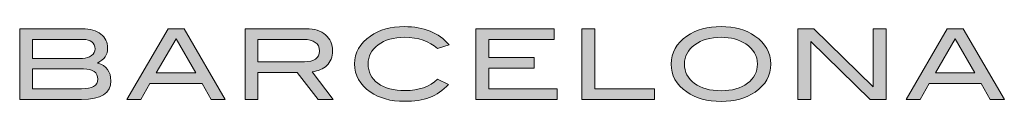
# Model space of a CAD drawing. Header units: millimetres. Extents: x 198 to 408, y -15 to 282.
# Tile 4 of 7: x 377.097 to 387.865, y 4.554 to 5.372. Entities that reach past the tile are written whole.
import ezdxf

# ---------------------------------------------------------------- set-up
doc = ezdxf.new("R2010")
doc.units = ezdxf.units.MM
doc.layers.add('Capa 1', color=7, linetype='Continuous')

msp = doc.modelspace()

# ---------------------------------------------------------------- hatches: boundary and pattern name
h = msp.add_hatch(color=256)
h.dxf.hatch_style = 1
edge = h.paths.add_edge_path()
edge.add_spline(control_points=[(380.441, 5.282), (380.391, 5.326), (380.321, 5.348), (380.232, 5.348)], knot_values=[7, 7, 7, 7, 8, 8, 8, 8], degree=3, periodic=0)
edge.add_spline(control_points=[(380.232, 5.348), (380.232, 5.348), (379.563, 5.348), (379.563, 5.348), (379.563, 5.348), (379.563, 5.155), (379.563, 4.962)], knot_values=[5.5, 5.5, 5.5, 5.5, 6.5, 6.5, 6.5, 7, 7, 7, 7], degree=3, periodic=0)
edge.add_spline(control_points=[(379.563, 4.962), (379.563, 4.769), (379.563, 4.576), (379.563, 4.576)], knot_values=[5, 5, 5, 5, 5.5, 5.5, 5.5, 5.5], degree=3, periodic=0)
edge.add_spline(control_points=[(379.563, 4.576), (379.563, 4.576), (379.703, 4.576), (379.703, 4.576)], knot_values=[4.00001, 4.00001, 4.00001, 4.00001, 4.99999, 4.99999, 4.99999, 4.99999], degree=3, periodic=0)
edge.add_spline(control_points=[(379.703, 4.576), (379.703, 4.576), (379.703, 4.65), (379.703, 4.723)], knot_values=[3.5, 3.5, 3.5, 3.5, 4, 4, 4, 4], degree=3, periodic=0)
edge.add_spline(control_points=[(379.703, 4.723), (379.703, 4.797), (379.703, 4.87), (379.703, 4.87), (379.703, 4.87), (379.81, 4.87), (379.918, 4.87)], knot_values=[2.5, 2.5, 2.5, 2.5, 3, 3, 3, 3.5, 3.5, 3.5, 3.5], degree=3, periodic=0)
edge.add_spline(control_points=[(379.918, 4.87), (380.025, 4.87), (380.132, 4.87), (380.132, 4.87), (380.132, 4.87), (380.19, 4.797), (380.247, 4.723)], knot_values=[1.5, 1.5, 1.5, 1.5, 2, 2, 2, 2.5, 2.5, 2.5, 2.5], degree=3, periodic=0)
edge.add_spline(control_points=[(380.247, 4.723), (380.304, 4.65), (380.362, 4.576), (380.362, 4.576)], knot_values=[1, 1, 1, 1, 1.5, 1.5, 1.5, 1.5], degree=3, periodic=0)
edge.add_spline(control_points=[(380.362, 4.576), (380.362, 4.576), (380.524, 4.576), (380.524, 4.576)], knot_values=[0.00001, 0.00001, 0.00001, 0.00001, 0.99999, 0.99999, 0.99999, 0.99999], degree=3, periodic=0)
edge.add_spline(control_points=[(380.524, 4.576), (380.524, 4.576), (380.468, 4.652), (380.411, 4.727)], knot_values=[11.5, 11.5, 11.5, 11.5, 12, 12, 12, 12], degree=3, periodic=0)
edge.add_spline(control_points=[(380.411, 4.727), (380.354, 4.802), (380.297, 4.877), (380.297, 4.877), (380.364, 4.887), (380.417, 4.91), (380.456, 4.947)], knot_values=[10, 10, 10, 10, 10.5, 10.5, 10.5, 11.5, 11.5, 11.5, 11.5], degree=3, periodic=0)
edge.add_spline(control_points=[(380.456, 4.947), (380.497, 4.987), (380.518, 5.039), (380.518, 5.105)], knot_values=[9, 9, 9, 9, 10, 10, 10, 10], degree=3, periodic=0)
edge.add_spline(control_points=[(380.518, 5.105), (380.518, 5.18), (380.492, 5.239), (380.441, 5.282)], knot_values=[8, 8, 8, 8, 9, 9, 9, 9], degree=3, periodic=0)
edge = h.paths.add_edge_path(flags=16)
edge.add_spline(control_points=[(380.374, 5.105), (380.374, 5.026), (380.319, 4.987), (380.211, 4.987)], knot_values=[0, 0, 0, 0, 1, 1, 1, 1], degree=3, periodic=0)
edge.add_spline(control_points=[(380.211, 4.987), (380.211, 4.987), (380.139, 4.987), (380.05, 4.987)], knot_values=[4.624977, 4.624977, 4.624977, 4.624977, 5, 5, 5, 5], degree=3, periodic=0)
edge.add_spline(control_points=[(380.05, 4.987), (379.961, 4.987), (379.854, 4.987), (379.782, 4.987)], knot_values=[4.249985, 4.249985, 4.249985, 4.249985, 4.624977, 4.624977, 4.624977, 4.624977], degree=3, periodic=0)
edge.add_spline(control_points=[(379.782, 4.987), (379.764, 4.987), (379.749, 4.987), (379.736, 4.987)], knot_values=[4.156237, 4.156237, 4.156237, 4.156237, 4.249985, 4.249985, 4.249985, 4.249985], degree=3, periodic=0)
edge.add_spline(control_points=[(379.736, 4.987), (379.724, 4.987), (379.714, 4.987), (379.709, 4.987)], knot_values=[4.062489, 4.062489, 4.062489, 4.062489, 4.156237, 4.156237, 4.156237, 4.156237], degree=3, periodic=0)
edge.add_spline(control_points=[(379.705, 4.987), (379.704, 4.987), (379.704, 4.987), (379.703, 4.987)], knot_values=[4.015615, 4.015615, 4.015615, 4.015615, 4.039052, 4.039052, 4.039052, 4.039052], degree=3, periodic=0)
edge.add_spline(control_points=[(379.703, 4.987), (379.703, 4.987), (379.703, 4.987), (379.703, 4.987)], knot_values=[4.009755, 4.009755, 4.009755, 4.009755, 4.015615, 4.015615, 4.015615, 4.015615], degree=3, periodic=0)
edge.add_spline(control_points=[(379.703, 4.987), (379.703, 4.987), (379.703, 4.987), (379.703, 4.987)], knot_values=[4.003896, 4.003896, 4.003896, 4.003896, 4.009755, 4.009755, 4.009755, 4.009755], degree=3, periodic=0)
edge.add_spline(control_points=[(379.703, 4.987), (379.703, 4.987), (379.703, 4.987), (379.703, 4.987)], knot_values=[4.002431, 4.002431, 4.002431, 4.002431, 4.003896, 4.003896, 4.003896, 4.003896], degree=3, periodic=0)
edge.add_spline(control_points=[(379.703, 4.987), (379.703, 4.987), (379.703, 4.987), (379.703, 4.987)], knot_values=[4.000967, 4.000967, 4.000967, 4.000967, 4.002431, 4.002431, 4.002431, 4.002431], degree=3, periodic=0)
edge.add_spline(control_points=[(379.703, 4.987), (379.703, 4.987), (379.703, 4.987), (379.703, 4.987), (379.703, 4.987), (379.703, 4.987), (379.703, 4.987)], knot_values=[3.999502, 3.999502, 3.999502, 3.999502, 4.000468, 4.000468, 4.000468, 4.000967, 4.000967, 4.000967, 4.000967], degree=3, periodic=0)
edge.add_spline(control_points=[(379.703, 4.991), (379.703, 4.993), (379.703, 4.995), (379.703, 4.997)], knot_values=[3.874992, 3.874992, 3.874992, 3.874992, 3.921867, 3.921867, 3.921867, 3.921867], degree=3, periodic=0)
edge.add_spline(control_points=[(379.703, 4.997), (379.703, 5.007), (379.703, 5.024), (379.703, 5.044)], knot_values=[3.687496, 3.687496, 3.687496, 3.687496, 3.874992, 3.874992, 3.874992, 3.874992], degree=3, periodic=0)
edge.add_spline(control_points=[(379.703, 5.044), (379.703, 5.063), (379.703, 5.086), (379.703, 5.109)], knot_values=[3.5, 3.5, 3.5, 3.5, 3.687496, 3.687496, 3.687496, 3.687496], degree=3, periodic=0)
edge.add_spline(control_points=[(379.703, 5.109), (379.703, 5.132), (379.703, 5.155), (379.703, 5.175)], knot_values=[3.312504, 3.312504, 3.312504, 3.312504, 3.5, 3.5, 3.5, 3.5], degree=3, periodic=0)
edge.add_spline(control_points=[(379.703, 5.175), (379.703, 5.195), (379.703, 5.211), (379.703, 5.221)], knot_values=[3.125008, 3.125008, 3.125008, 3.125008, 3.312504, 3.312504, 3.312504, 3.312504], degree=3, periodic=0)
edge.add_spline(control_points=[(379.703, 5.221), (379.703, 5.224), (379.703, 5.226), (379.703, 5.227)], knot_values=[3.078133, 3.078133, 3.078133, 3.078133, 3.125008, 3.125008, 3.125008, 3.125008], degree=3, periodic=0)
edge.add_spline(control_points=[(379.703, 5.227), (379.703, 5.229), (379.703, 5.23), (379.703, 5.231)], knot_values=[3.031259, 3.031259, 3.031259, 3.031259, 3.078133, 3.078133, 3.078133, 3.078133], degree=3, periodic=0)
edge.add_spline(control_points=[(379.703, 5.231), (379.703, 5.231), (379.703, 5.231), (379.703, 5.231)], knot_values=[3.019541, 3.019541, 3.019541, 3.019541, 3.031259, 3.031259, 3.031259, 3.031259], degree=3, periodic=0)
edge.add_spline(control_points=[(379.703, 5.231), (379.703, 5.232), (379.703, 5.232), (379.703, 5.232)], knot_values=[3.007822, 3.007822, 3.007822, 3.007822, 3.019541, 3.019541, 3.019541, 3.019541], degree=3, periodic=0)
edge.add_spline(control_points=[(379.703, 5.232), (379.703, 5.232), (379.703, 5.232), (379.703, 5.232)], knot_values=[3.004893, 3.004893, 3.004893, 3.004893, 3.007822, 3.007822, 3.007822, 3.007822], degree=3, periodic=0)
edge.add_spline(control_points=[(379.703, 5.232), (379.703, 5.232), (379.703, 5.232), (379.703, 5.232)], knot_values=[3.001963, 3.001963, 3.001963, 3.001963, 3.004893, 3.004893, 3.004893, 3.004893], degree=3, periodic=0)
edge.add_spline(control_points=[(379.703, 5.232), (379.703, 5.232), (379.703, 5.232), (379.703, 5.232)], knot_values=[3.001231, 3.001231, 3.001231, 3.001231, 3.001963, 3.001963, 3.001963, 3.001963], degree=3, periodic=0)
edge.add_spline(control_points=[(379.703, 5.232), (379.703, 5.232), (379.703, 5.232), (379.703, 5.232), (379.703, 5.232), (379.703, 5.232), (379.703, 5.232)], knot_values=[2.9994, 2.9994, 2.9994, 2.9994, 3.00063, 3.00063, 3.00063, 3.001231, 3.001231, 3.001231, 3.001231], degree=3, periodic=0)
edge.add_spline(control_points=[(379.705, 5.232), (379.706, 5.232), (379.707, 5.232), (379.708, 5.232)], knot_values=[2.937511, 2.937511, 2.937511, 2.937511, 2.960948, 2.960948, 2.960948, 2.960948], degree=3, periodic=0)
edge.add_spline(control_points=[(379.708, 5.232), (379.714, 5.232), (379.723, 5.232), (379.735, 5.232)], knot_values=[2.843763, 2.843763, 2.843763, 2.843763, 2.937511, 2.937511, 2.937511, 2.937511], degree=3, periodic=0)
edge.add_spline(control_points=[(379.735, 5.232), (379.748, 5.232), (379.763, 5.232), (379.78, 5.232)], knot_values=[2.750015, 2.750015, 2.750015, 2.750015, 2.843763, 2.843763, 2.843763, 2.843763], degree=3, periodic=0)
edge.add_spline(control_points=[(379.78, 5.232), (379.85, 5.232), (379.954, 5.232), (380.041, 5.232)], knot_values=[2.375023, 2.375023, 2.375023, 2.375023, 2.750015, 2.750015, 2.750015, 2.750015], degree=3, periodic=0)
edge.add_spline(control_points=[(380.041, 5.232), (380.128, 5.232), (380.198, 5.232), (380.198, 5.232), (380.315, 5.232), (380.374, 5.189), (380.374, 5.105)], knot_values=[1, 1, 1, 1, 1.375023, 1.375023, 1.375023, 2.375023, 2.375023, 2.375023, 2.375023], degree=3, periodic=0)
edge = h.paths.add_edge_path()
edge.add_spline(control_points=[(380.933, 5.269), (380.817, 5.19), (380.76, 5.089), (380.76, 4.964)], knot_values=[12, 12, 12, 12, 13, 13, 13, 13], degree=3, periodic=0)
edge.add_spline(control_points=[(380.76, 4.964), (380.76, 4.838), (380.817, 4.736), (380.93, 4.658)], knot_values=[11, 11, 11, 11, 12, 12, 12, 12], degree=3, periodic=0)
edge.add_spline(control_points=[(380.93, 4.658), (381.029, 4.589), (381.154, 4.555), (381.304, 4.555)], knot_values=[10, 10, 10, 10, 11, 11, 11, 11], degree=3, periodic=0)
edge.add_spline(control_points=[(381.304, 4.555), (381.411, 4.555), (381.503, 4.569), (381.579, 4.597)], knot_values=[9, 9, 9, 9, 10, 10, 10, 10], degree=3, periodic=0)
edge.add_spline(control_points=[(381.579, 4.597), (381.657, 4.627), (381.726, 4.674), (381.787, 4.739)], knot_values=[8, 8, 8, 8, 9, 9, 9, 9], degree=3, periodic=0)
edge.add_spline(control_points=[(381.787, 4.739), (381.787, 4.739), (381.666, 4.799), (381.666, 4.799)], knot_values=[7.00001, 7.00001, 7.00001, 7.00001, 8, 8, 8, 8], degree=3, periodic=0)
edge.add_spline(control_points=[(381.666, 4.799), (381.58, 4.714), (381.462, 4.673), (381.312, 4.673)], knot_values=[6, 6, 6, 6, 7, 7, 7, 7], degree=3, periodic=0)
edge.add_spline(control_points=[(381.312, 4.673), (381.188, 4.673), (381.089, 4.699), (381.015, 4.752)], knot_values=[5, 5, 5, 5, 6, 6, 6, 6], degree=3, periodic=0)
edge.add_spline(control_points=[(381.015, 4.752), (380.943, 4.806), (380.907, 4.877), (380.907, 4.964)], knot_values=[4, 4, 4, 4, 5, 5, 5, 5], degree=3, periodic=0)
edge.add_spline(control_points=[(380.907, 4.964), (380.907, 5.049), (380.943, 5.118), (381.017, 5.173)], knot_values=[3, 3, 3, 3, 4, 4, 4, 4], degree=3, periodic=0)
edge.add_spline(control_points=[(381.017, 5.173), (381.091, 5.228), (381.187, 5.255), (381.304, 5.255)], knot_values=[2, 2, 2, 2, 3, 3, 3, 3], degree=3, periodic=0)
edge.add_spline(control_points=[(381.304, 5.255), (381.458, 5.255), (381.579, 5.214), (381.665, 5.131)], knot_values=[1, 1, 1, 1, 2, 2, 2, 2], degree=3, periodic=0)
edge.add_spline(control_points=[(381.665, 5.131), (381.665, 5.131), (381.793, 5.172), (381.793, 5.172)], knot_values=[0.00001, 0.00001, 0.00001, 0.00001, 1, 1, 1, 1], degree=3, periodic=0)
edge.add_spline(control_points=[(381.793, 5.172), (381.679, 5.306), (381.516, 5.372), (381.304, 5.372)], knot_values=[14, 14, 14, 14, 15, 15, 15, 15], degree=3, periodic=0)
edge.add_spline(control_points=[(381.304, 5.372), (381.156, 5.372), (381.032, 5.338), (380.933, 5.269)], knot_values=[13, 13, 13, 13, 14, 14, 14, 14], degree=3, periodic=0)
h.paths.add_polyline_path([(382.087, 4.576), (382.975, 4.576), (382.975, 4.692), (382.227, 4.692), (382.227, 4.919), (382.725, 4.919), (382.725, 5.034), (382.227, 5.034), (382.227, 5.232), (382.942, 5.232), (382.942, 5.348), (382.087, 5.348)])
h.paths.add_polyline_path([(383.245, 4.576), (384.041, 4.576), (384.041, 4.692), (383.386, 4.692), (383.386, 5.348), (383.245, 5.348)])
edge = h.paths.add_edge_path()
edge.add_spline(control_points=[(384.394, 5.268), (384.279, 5.188), (384.221, 5.087), (384.221, 4.963)], knot_values=[4, 4, 4, 4, 5, 5, 5, 5], degree=3, periodic=0)
edge.add_spline(control_points=[(384.221, 4.963), (384.221, 4.838), (384.277, 4.736), (384.392, 4.658)], knot_values=[3, 3, 3, 3, 4, 4, 4, 4], degree=3, periodic=0)
edge.add_spline(control_points=[(384.392, 4.658), (384.492, 4.589), (384.617, 4.554), (384.767, 4.554)], knot_values=[2, 2, 2, 2, 3, 3, 3, 3], degree=3, periodic=0)
edge.add_spline(control_points=[(384.767, 4.554), (384.915, 4.554), (385.04, 4.589), (385.14, 4.656)], knot_values=[1, 1, 1, 1, 2, 2, 2, 2], degree=3, periodic=0)
edge.add_spline(control_points=[(385.14, 4.656), (385.254, 4.734), (385.311, 4.837), (385.311, 4.963)], knot_values=[0, 0, 0, 0, 1, 1, 1, 1], degree=3, periodic=0)
edge.add_spline(control_points=[(385.311, 4.963), (385.311, 5.087), (385.253, 5.188), (385.138, 5.268)], knot_values=[7, 7, 7, 7, 8, 8, 8, 8], degree=3, periodic=0)
edge.add_spline(control_points=[(385.138, 5.268), (385.038, 5.338), (384.914, 5.372), (384.767, 5.372)], knot_values=[6, 6, 6, 6, 7, 7, 7, 7], degree=3, periodic=0)
edge.add_spline(control_points=[(384.767, 5.372), (384.62, 5.372), (384.496, 5.338), (384.394, 5.268)], knot_values=[5, 5, 5, 5, 6, 6, 6, 6], degree=3, periodic=0)
edge = h.paths.add_edge_path(flags=16)
edge.add_spline(control_points=[(384.367, 4.963), (384.367, 5.048), (384.405, 5.117), (384.479, 5.172)], knot_values=[3, 3, 3, 3, 4, 4, 4, 4], degree=3, periodic=0)
edge.add_spline(control_points=[(384.479, 5.172), (384.553, 5.228), (384.649, 5.255), (384.767, 5.255)], knot_values=[2, 2, 2, 2, 3, 3, 3, 3], degree=3, periodic=0)
edge.add_spline(control_points=[(384.767, 5.255), (384.874, 5.255), (384.965, 5.231), (385.037, 5.183)], knot_values=[1, 1, 1, 1, 2, 2, 2, 2], degree=3, periodic=0)
edge.add_spline(control_points=[(385.037, 5.183), (385.122, 5.127), (385.165, 5.053), (385.165, 4.963)], knot_values=[0, 0, 0, 0, 1, 1, 1, 1], degree=3, periodic=0)
edge.add_spline(control_points=[(385.165, 4.963), (385.165, 4.877), (385.128, 4.806), (385.055, 4.752)], knot_values=[7, 7, 7, 7, 8, 8, 8, 8], degree=3, periodic=0)
edge.add_spline(control_points=[(385.055, 4.752), (384.984, 4.698), (384.887, 4.671), (384.767, 4.671)], knot_values=[6, 6, 6, 6, 7, 7, 7, 7], degree=3, periodic=0)
edge.add_spline(control_points=[(384.767, 4.671), (384.646, 4.671), (384.549, 4.698), (384.476, 4.751)], knot_values=[5, 5, 5, 5, 6, 6, 6, 6], degree=3, periodic=0)
edge.add_spline(control_points=[(384.476, 4.751), (384.404, 4.805), (384.367, 4.876), (384.367, 4.963)], knot_values=[4, 4, 4, 4, 5, 5, 5, 5], degree=3, periodic=0)
h.paths.add_polyline_path([(385.608, 4.576), (385.749, 4.576), (385.749, 5.209), (386.398, 4.576), (386.572, 4.576), (386.572, 5.348), (386.431, 5.348), (386.431, 4.715), (385.783, 5.348), (385.608, 5.348)])
h.paths.add_polyline_path([(386.79, 4.576), (386.944, 4.576), (387.042, 4.749), (387.613, 4.749), (387.711, 4.576), (387.865, 4.576), (387.415, 5.348), (387.239, 5.348)])
h.paths.add_polyline_path([(387.328, 5.238), (387.543, 4.865), (387.111, 4.865)], flags=16)
h.paths.add_polyline_path([(378.896, 5.348), (378.719, 5.348), (378.27, 4.576), (378.423, 4.576), (378.522, 4.749), (379.092, 4.749), (379.191, 4.576), (379.345, 4.576)])
h.paths.add_polyline_path([(379.023, 4.865), (378.591, 4.865), (378.808, 5.238)], flags=16)
edge = h.paths.add_edge_path()
edge.add_spline(control_points=[(377.949, 4.974), (378.022, 5.012), (378.059, 5.066), (378.059, 5.137)], knot_values=[7, 7, 7, 7, 8, 8, 8, 8], degree=3, periodic=0)
edge.add_spline(control_points=[(378.059, 5.137), (378.059, 5.201), (378.034, 5.252), (377.985, 5.29)], knot_values=[6, 6, 6, 6, 7, 7, 7, 7], degree=3, periodic=0)
edge.add_spline(control_points=[(377.985, 5.29), (377.936, 5.328), (377.868, 5.348), (377.782, 5.348)], knot_values=[5, 5, 5, 5, 6, 6, 6, 6], degree=3, periodic=0)
edge.add_spline(control_points=[(377.782, 5.348), (377.782, 5.348), (377.097, 5.348), (377.097, 5.348), (377.097, 5.348), (377.097, 5.155), (377.097, 4.962)], knot_values=[3.5, 3.5, 3.5, 3.5, 4.5, 4.5, 4.5, 5, 5, 5, 5], degree=3, periodic=0)
edge.add_spline(control_points=[(377.097, 4.962), (377.097, 4.769), (377.097, 4.576), (377.097, 4.576), (377.097, 4.576), (377.266, 4.576), (377.435, 4.576)], knot_values=[2.5, 2.5, 2.5, 2.5, 3, 3, 3, 3.5, 3.5, 3.5, 3.5], degree=3, periodic=0)
edge.add_spline(control_points=[(377.435, 4.576), (377.604, 4.576), (377.773, 4.576), (377.773, 4.576), (377.987, 4.576), (378.094, 4.644), (378.094, 4.779)], knot_values=[1, 1, 1, 1, 1.5, 1.5, 1.5, 2.5, 2.5, 2.5, 2.5], degree=3, periodic=0)
edge.add_spline(control_points=[(378.094, 4.779), (378.094, 4.879), (378.046, 4.944), (377.949, 4.974)], knot_values=[0, 0, 0, 0, 1, 1, 1, 1], degree=3, periodic=0)
edge = h.paths.add_edge_path(flags=16)
edge.add_spline(control_points=[(377.882, 5.055), (377.856, 5.035), (377.824, 5.025), (377.785, 5.025)], knot_values=[0, 0, 0, 0, 1, 1, 1, 1], degree=3, periodic=0)
edge.add_spline(control_points=[(377.785, 5.025), (377.785, 5.025), (377.708, 5.025), (377.611, 5.025)], knot_values=[6.624977, 6.624977, 6.624977, 6.624977, 7, 7, 7, 7], degree=3, periodic=0)
edge.add_spline(control_points=[(377.611, 5.025), (377.515, 5.025), (377.399, 5.025), (377.322, 5.025)], knot_values=[6.249985, 6.249985, 6.249985, 6.249985, 6.624977, 6.624977, 6.624977, 6.624977], degree=3, periodic=0)
edge.add_spline(control_points=[(377.322, 5.025), (377.303, 5.025), (377.286, 5.025), (377.273, 5.025)], knot_values=[6.156237, 6.156237, 6.156237, 6.156237, 6.249985, 6.249985, 6.249985, 6.249985], degree=3, periodic=0)
edge.add_spline(control_points=[(377.273, 5.025), (377.259, 5.025), (377.249, 5.025), (377.243, 5.025)], knot_values=[6.062489, 6.062489, 6.062489, 6.062489, 6.156237, 6.156237, 6.156237, 6.156237], degree=3, periodic=0)
edge.add_spline(control_points=[(377.243, 5.025), (377.241, 5.025), (377.24, 5.025), (377.239, 5.025)], knot_values=[6.039052, 6.039052, 6.039052, 6.039052, 6.062489, 6.062489, 6.062489, 6.062489], degree=3, periodic=0)
edge.add_spline(control_points=[(377.239, 5.025), (377.238, 5.025), (377.238, 5.025), (377.237, 5.025)], knot_values=[6.015615, 6.015615, 6.015615, 6.015615, 6.039052, 6.039052, 6.039052, 6.039052], degree=3, periodic=0)
edge.add_spline(control_points=[(377.237, 5.025), (377.237, 5.025), (377.237, 5.025), (377.237, 5.025)], knot_values=[6.009755, 6.009755, 6.009755, 6.009755, 6.015615, 6.015615, 6.015615, 6.015615], degree=3, periodic=0)
edge.add_spline(control_points=[(377.237, 5.025), (377.237, 5.025), (377.237, 5.025), (377.237, 5.025)], knot_values=[6.003896, 6.003896, 6.003896, 6.003896, 6.009755, 6.009755, 6.009755, 6.009755], degree=3, periodic=0)
edge.add_spline(control_points=[(377.237, 5.025), (377.237, 5.025), (377.237, 5.025), (377.237, 5.025)], knot_values=[6.002431, 6.002431, 6.002431, 6.002431, 6.003896, 6.003896, 6.003896, 6.003896], degree=3, periodic=0)
edge.add_spline(control_points=[(377.237, 5.025), (377.237, 5.025), (377.237, 5.025), (377.237, 5.025)], knot_values=[6.000967, 6.000967, 6.000967, 6.000967, 6.002431, 6.002431, 6.002431, 6.002431], degree=3, periodic=0)
edge.add_spline(control_points=[(377.237, 5.025), (377.237, 5.025), (377.237, 5.025), (377.237, 5.025), (377.237, 5.025), (377.237, 5.025), (377.237, 5.025)], knot_values=[5.999502, 5.999502, 5.999502, 5.999502, 6.000468, 6.000468, 6.000468, 6.000967, 6.000967, 6.000967, 6.000967], degree=3, periodic=0)
edge.add_spline(control_points=[(377.237, 5.034), (377.237, 5.042), (377.237, 5.056), (377.237, 5.073)], knot_values=[5.687496, 5.687496, 5.687496, 5.687496, 5.874992, 5.874992, 5.874992, 5.874992], degree=3, periodic=0)
edge.add_spline(control_points=[(377.237, 5.073), (377.237, 5.089), (377.237, 5.109), (377.237, 5.128)], knot_values=[5.5, 5.5, 5.5, 5.5, 5.687496, 5.687496, 5.687496, 5.687496], degree=3, periodic=0)
edge.add_spline(control_points=[(377.237, 5.128), (377.237, 5.148), (377.237, 5.167), (377.237, 5.184)], knot_values=[5.312504, 5.312504, 5.312504, 5.312504, 5.5, 5.5, 5.5, 5.5], degree=3, periodic=0)
edge.add_spline(control_points=[(377.237, 5.184), (377.237, 5.2), (377.237, 5.214), (377.237, 5.223)], knot_values=[5.125008, 5.125008, 5.125008, 5.125008, 5.312504, 5.312504, 5.312504, 5.312504], degree=3, periodic=0)
edge.add_spline(control_points=[(377.237, 5.223), (377.237, 5.225), (377.237, 5.227), (377.237, 5.228)], knot_values=[5.078133, 5.078133, 5.078133, 5.078133, 5.125007, 5.125007, 5.125007, 5.125007], degree=3, periodic=0)
edge.add_spline(control_points=[(377.237, 5.228), (377.237, 5.23), (377.237, 5.231), (377.237, 5.231)], knot_values=[5.031259, 5.031259, 5.031259, 5.031259, 5.078133, 5.078133, 5.078133, 5.078133], degree=3, periodic=0)
edge.add_spline(control_points=[(377.237, 5.231), (377.237, 5.231), (377.237, 5.231), (377.237, 5.231)], knot_values=[5.019541, 5.019541, 5.019541, 5.019541, 5.031259, 5.031259, 5.031259, 5.031259], degree=3, periodic=0)
edge.add_spline(control_points=[(377.237, 5.231), (377.237, 5.232), (377.237, 5.232), (377.237, 5.232)], knot_values=[5.007822, 5.007822, 5.007822, 5.007822, 5.019541, 5.019541, 5.019541, 5.019541], degree=3, periodic=0)
edge.add_spline(control_points=[(377.237, 5.232), (377.237, 5.232), (377.237, 5.232), (377.237, 5.232)], knot_values=[5.004893, 5.004893, 5.004893, 5.004893, 5.007822, 5.007822, 5.007822, 5.007822], degree=3, periodic=0)
edge.add_spline(control_points=[(377.237, 5.232), (377.237, 5.232), (377.237, 5.232), (377.237, 5.232)], knot_values=[5.001963, 5.001963, 5.001963, 5.001963, 5.004893, 5.004893, 5.004893, 5.004893], degree=3, periodic=0)
edge.add_spline(control_points=[(377.237, 5.232), (377.237, 5.232), (377.237, 5.232), (377.237, 5.232)], knot_values=[5.001231, 5.001231, 5.001231, 5.001231, 5.001963, 5.001963, 5.001963, 5.001963], degree=3, periodic=0)
edge.add_spline(control_points=[(377.237, 5.232), (377.237, 5.232), (377.237, 5.232), (377.237, 5.232), (377.237, 5.232), (377.237, 5.232), (377.237, 5.232)], knot_values=[4.9994, 4.9994, 4.9994, 4.9994, 5.00063, 5.00063, 5.00063, 5.001231, 5.001231, 5.001231, 5.001231], degree=3, periodic=0)
edge.add_spline(control_points=[(377.243, 5.232), (377.249, 5.232), (377.259, 5.232), (377.273, 5.232)], knot_values=[4.843763, 4.843763, 4.843763, 4.843763, 4.937511, 4.937511, 4.937511, 4.937511], degree=3, periodic=0)
edge.add_spline(control_points=[(377.273, 5.232), (377.287, 5.232), (377.304, 5.232), (377.323, 5.232)], knot_values=[4.750015, 4.750015, 4.750015, 4.750015, 4.843763, 4.843763, 4.843763, 4.843763], degree=3, periodic=0)
edge.add_spline(control_points=[(377.323, 5.232), (377.401, 5.232), (377.518, 5.232), (377.616, 5.232)], knot_values=[4.375023, 4.375023, 4.375023, 4.375023, 4.750015, 4.750015, 4.750015, 4.750015], degree=3, periodic=0)
edge.add_spline(control_points=[(377.616, 5.232), (377.713, 5.232), (377.791, 5.232), (377.791, 5.232), (377.831, 5.232), (377.863, 5.223), (377.886, 5.204)], knot_values=[3, 3, 3, 3, 3.375023, 3.375023, 3.375023, 4.375023, 4.375023, 4.375023, 4.375023], degree=3, periodic=0)
edge.add_spline(control_points=[(377.886, 5.204), (377.91, 5.186), (377.921, 5.161), (377.921, 5.129)], knot_values=[2, 2, 2, 2, 3, 3, 3, 3], degree=3, periodic=0)
edge.add_spline(control_points=[(377.921, 5.129), (377.921, 5.1), (377.909, 5.075), (377.882, 5.055)], knot_values=[1, 1, 1, 1, 2, 2, 2, 2], degree=3, periodic=0)
edge = h.paths.add_edge_path(flags=16)
edge.add_spline(control_points=[(377.619, 4.909), (377.718, 4.909), (377.796, 4.909), (377.796, 4.909), (377.899, 4.909), (377.95, 4.872), (377.95, 4.797)], knot_values=[1, 1, 1, 1, 1.375023, 1.375023, 1.375023, 2.375023, 2.375023, 2.375023, 2.375023], degree=3, periodic=0)
edge.add_spline(control_points=[(377.95, 4.797), (377.95, 4.727), (377.891, 4.692), (377.774, 4.692)], knot_values=[0, 0, 0, 0, 1, 1, 1, 1], degree=3, periodic=0)
edge.add_spline(control_points=[(377.774, 4.692), (377.774, 4.692), (377.699, 4.692), (377.604, 4.692)], knot_values=[4.624977, 4.624977, 4.624977, 4.624977, 5, 5, 5, 5], degree=3, periodic=0)
edge.add_spline(control_points=[(377.604, 4.692), (377.51, 4.692), (377.396, 4.692), (377.321, 4.692)], knot_values=[4.249985, 4.249985, 4.249985, 4.249985, 4.624977, 4.624977, 4.624977, 4.624977], degree=3, periodic=0)
edge.add_spline(control_points=[(377.321, 4.692), (377.302, 4.692), (377.285, 4.692), (377.272, 4.692)], knot_values=[4.156237, 4.156237, 4.156237, 4.156237, 4.249985, 4.249985, 4.249985, 4.249985], degree=3, periodic=0)
edge.add_spline(control_points=[(377.272, 4.692), (377.259, 4.692), (377.249, 4.692), (377.243, 4.692)], knot_values=[4.062489, 4.062489, 4.062489, 4.062489, 4.156237, 4.156237, 4.156237, 4.156237], degree=3, periodic=0)
edge.add_spline(control_points=[(377.243, 4.692), (377.241, 4.692), (377.24, 4.692), (377.239, 4.692)], knot_values=[4.039052, 4.039052, 4.039052, 4.039052, 4.062489, 4.062489, 4.062489, 4.062489], degree=3, periodic=0)
edge.add_spline(control_points=[(377.239, 4.692), (377.238, 4.692), (377.238, 4.692), (377.237, 4.692)], knot_values=[4.015615, 4.015615, 4.015615, 4.015615, 4.039052, 4.039052, 4.039052, 4.039052], degree=3, periodic=0)
edge.add_spline(control_points=[(377.237, 4.692), (377.237, 4.692), (377.237, 4.692), (377.237, 4.692)], knot_values=[4.009755, 4.009755, 4.009755, 4.009755, 4.015615, 4.015615, 4.015615, 4.015615], degree=3, periodic=0)
edge.add_spline(control_points=[(377.237, 4.692), (377.237, 4.692), (377.237, 4.692), (377.237, 4.692)], knot_values=[4.003896, 4.003896, 4.003896, 4.003896, 4.009755, 4.009755, 4.009755, 4.009755], degree=3, periodic=0)
edge.add_spline(control_points=[(377.237, 4.692), (377.237, 4.692), (377.237, 4.692), (377.237, 4.692)], knot_values=[4.002431, 4.002431, 4.002431, 4.002431, 4.003896, 4.003896, 4.003896, 4.003896], degree=3, periodic=0)
edge.add_spline(control_points=[(377.237, 4.692), (377.237, 4.692), (377.237, 4.692), (377.237, 4.692)], knot_values=[4.000967, 4.000967, 4.000967, 4.000967, 4.002431, 4.002431, 4.002431, 4.002431], degree=3, periodic=0)
edge.add_spline(control_points=[(377.237, 4.692), (377.237, 4.692), (377.237, 4.692), (377.237, 4.692), (377.237, 4.692), (377.237, 4.692), (377.237, 4.692)], knot_values=[3.999502, 3.999502, 3.999502, 3.999502, 4.000468, 4.000468, 4.000468, 4.000967, 4.000967, 4.000967, 4.000967], degree=3, periodic=0)
edge.add_spline(control_points=[(377.237, 4.702), (377.237, 4.711), (377.237, 4.725), (377.237, 4.743)], knot_values=[3.687496, 3.687496, 3.687496, 3.687496, 3.874992, 3.874992, 3.874992, 3.874992], degree=3, periodic=0)
edge.add_spline(control_points=[(377.237, 4.743), (377.237, 4.76), (377.237, 4.78), (377.237, 4.801)], knot_values=[3.5, 3.5, 3.5, 3.5, 3.687496, 3.687496, 3.687496, 3.687496], degree=3, periodic=0)
edge.add_spline(control_points=[(377.237, 4.801), (377.237, 4.821), (377.237, 4.841), (377.237, 4.859)], knot_values=[3.312504, 3.312504, 3.312504, 3.312504, 3.5, 3.5, 3.5, 3.5], degree=3, periodic=0)
edge.add_spline(control_points=[(377.237, 4.859), (377.237, 4.876), (377.237, 4.891), (377.237, 4.9)], knot_values=[3.125008, 3.125008, 3.125008, 3.125008, 3.312504, 3.312504, 3.312504, 3.312504], degree=3, periodic=0)
edge.add_spline(control_points=[(377.237, 4.9), (377.237, 4.902), (377.237, 4.904), (377.237, 4.905)], knot_values=[3.078133, 3.078133, 3.078133, 3.078133, 3.125008, 3.125008, 3.125008, 3.125008], degree=3, periodic=0)
edge.add_spline(control_points=[(377.237, 4.905), (377.237, 4.907), (377.237, 4.908), (377.237, 4.908)], knot_values=[3.031259, 3.031259, 3.031259, 3.031259, 3.078133, 3.078133, 3.078133, 3.078133], degree=3, periodic=0)
edge.add_spline(control_points=[(377.237, 4.908), (377.237, 4.908), (377.237, 4.909), (377.237, 4.909)], knot_values=[3.019541, 3.019541, 3.019541, 3.019541, 3.031259, 3.031259, 3.031259, 3.031259], degree=3, periodic=0)
edge.add_spline(control_points=[(377.237, 4.909), (377.237, 4.909), (377.237, 4.909), (377.237, 4.909)], knot_values=[3.007822, 3.007822, 3.007822, 3.007822, 3.019541, 3.019541, 3.019541, 3.019541], degree=3, periodic=0)
edge.add_spline(control_points=[(377.237, 4.909), (377.237, 4.909), (377.237, 4.909), (377.237, 4.909)], knot_values=[3.004893, 3.004893, 3.004893, 3.004893, 3.007822, 3.007822, 3.007822, 3.007822], degree=3, periodic=0)
edge.add_spline(control_points=[(377.237, 4.909), (377.237, 4.909), (377.237, 4.909), (377.237, 4.909)], knot_values=[3.001963, 3.001963, 3.001963, 3.001963, 3.004893, 3.004893, 3.004893, 3.004893], degree=3, periodic=0)
edge.add_spline(control_points=[(377.243, 4.909), (377.249, 4.909), (377.26, 4.909), (377.273, 4.909)], knot_values=[2.843763, 2.843763, 2.843763, 2.843763, 2.937511, 2.937511, 2.937511, 2.937511], degree=3, periodic=0)
edge.add_spline(control_points=[(377.273, 4.909), (377.287, 4.909), (377.305, 4.909), (377.324, 4.909)], knot_values=[2.750015, 2.750015, 2.750015, 2.750015, 2.843763, 2.843763, 2.843763, 2.843763], degree=3, periodic=0)
edge.add_spline(control_points=[(377.324, 4.909), (377.403, 4.909), (377.521, 4.909), (377.619, 4.909)], knot_values=[2.375023, 2.375023, 2.375023, 2.375023, 2.750015, 2.750015, 2.750015, 2.750015], degree=3, periodic=0)

# ---------------------------------------------------------------- linework, layer by layer
at = {"layer": 'Capa 1', "lineweight": 0}
for points in [[(379.345, 4.576), (379.191, 4.576), (379.092, 4.749), (378.522, 4.749), (378.423, 4.576), (378.27, 4.576), (378.719, 5.348), (378.896, 5.348), (379.345, 4.576)], [(382.975, 4.576), (382.087, 4.576), (382.087, 5.348), (382.942, 5.348), (382.942, 5.232), (382.227, 5.232), (382.227, 5.034), (382.725, 5.034), (382.725, 4.919), (382.227, 4.919), (382.227, 4.692), (382.975, 4.692), (382.975, 4.576)], [(384.041, 4.576), (383.245, 4.576), (383.245, 5.348), (383.386, 5.348), (383.386, 4.692), (384.041, 4.692), (384.041, 4.576)], [(386.572, 4.576), (386.398, 4.576), (385.749, 5.209), (385.749, 4.576), (385.608, 4.576), (385.608, 5.348), (385.783, 5.348), (386.431, 4.715), (386.431, 5.348), (386.572, 5.348), (386.572, 4.576)], [(387.865, 4.576), (387.711, 4.576), (387.613, 4.749), (387.042, 4.749), (386.944, 4.576), (386.79, 4.576), (387.239, 5.348), (387.415, 5.348), (387.865, 4.576)], [(379.023, 4.865), (378.808, 5.238), (378.591, 4.865), (379.023, 4.865)], [(387.543, 4.865), (387.328, 5.238), (387.111, 4.865), (387.543, 4.865)]]:
    msp.add_lwpolyline(points, dxfattribs=at)
for points, knots in [([(377.949, 4.974), (378.046, 4.944), (378.094, 4.879), (378.094, 4.779), (378.094, 4.644), (377.987, 4.576), (377.773, 4.576), (377.773, 4.576), (377.097, 4.576), (377.097, 4.576), (377.097, 4.576), (377.097, 5.348), (377.097, 5.348), (377.097, 5.348), (377.782, 5.348), (377.782, 5.348), (377.868, 5.348), (377.936, 5.328), (377.985, 5.29), (378.034, 5.252), (378.059, 5.201), (378.059, 5.137), (378.059, 5.066), (378.022, 5.012), (377.949, 4.974)], [0, 0, 0, 0, 1, 1, 1, 2, 2, 2, 3, 3, 3, 4, 4, 4, 5, 5, 5, 6, 6, 6, 7, 7, 7, 8, 8, 8, 8]), ([(380.524, 4.576), (380.524, 4.576), (380.362, 4.576), (380.362, 4.576), (380.362, 4.576), (380.132, 4.87), (380.132, 4.87), (380.132, 4.87), (379.703, 4.87), (379.703, 4.87), (379.703, 4.87), (379.703, 4.576), (379.703, 4.576), (379.703, 4.576), (379.563, 4.576), (379.563, 4.576), (379.563, 4.576), (379.563, 5.348), (379.563, 5.348), (379.563, 5.348), (380.232, 5.348), (380.232, 5.348), (380.321, 5.348), (380.391, 5.326), (380.441, 5.282), (380.492, 5.239), (380.518, 5.18), (380.518, 5.105), (380.518, 5.039), (380.497, 4.987), (380.456, 4.947), (380.417, 4.91), (380.364, 4.887), (380.297, 4.877), (380.297, 4.877), (380.524, 4.576), (380.524, 4.576)], [0, 0, 0, 0, 1, 1, 1, 2, 2, 2, 3, 3, 3, 4, 4, 4, 5, 5, 5, 6, 6, 6, 7, 7, 7, 8, 8, 8, 9, 9, 9, 10, 10, 10, 11, 11, 11, 12, 12, 12, 12]), ([(381.793, 5.172), (381.793, 5.172), (381.665, 5.131), (381.665, 5.131), (381.579, 5.214), (381.458, 5.255), (381.304, 5.255), (381.187, 5.255), (381.091, 5.228), (381.017, 5.173), (380.943, 5.118), (380.907, 5.049), (380.907, 4.964), (380.907, 4.877), (380.943, 4.806), (381.015, 4.752), (381.089, 4.699), (381.188, 4.673), (381.312, 4.673), (381.462, 4.673), (381.58, 4.714), (381.666, 4.799), (381.666, 4.799), (381.787, 4.739), (381.787, 4.739), (381.726, 4.674), (381.657, 4.627), (381.579, 4.597), (381.503, 4.569), (381.411, 4.555), (381.304, 4.555), (381.154, 4.555), (381.029, 4.589), (380.93, 4.658), (380.817, 4.736), (380.76, 4.838), (380.76, 4.964), (380.76, 5.089), (380.817, 5.19), (380.933, 5.269), (381.032, 5.338), (381.156, 5.372), (381.304, 5.372), (381.516, 5.372), (381.679, 5.306), (381.793, 5.172)], [0, 0, 0, 0, 1, 1, 1, 2, 2, 2, 3, 3, 3, 4, 4, 4, 5, 5, 5, 6, 6, 6, 7, 7, 7, 8, 8, 8, 9, 9, 9, 10, 10, 10, 11, 11, 11, 12, 12, 12, 13, 13, 13, 14, 14, 14, 15, 15, 15, 15]), ([(385.311, 4.963), (385.311, 4.837), (385.254, 4.734), (385.14, 4.656), (385.04, 4.589), (384.915, 4.554), (384.767, 4.554), (384.617, 4.554), (384.492, 4.589), (384.392, 4.658), (384.277, 4.736), (384.221, 4.838), (384.221, 4.963), (384.221, 5.087), (384.279, 5.188), (384.394, 5.268), (384.496, 5.338), (384.62, 5.372), (384.767, 5.372), (384.914, 5.372), (385.038, 5.338), (385.138, 5.268), (385.253, 5.188), (385.311, 5.087), (385.311, 4.963)], [0, 0, 0, 0, 1, 1, 1, 2, 2, 2, 3, 3, 3, 4, 4, 4, 5, 5, 5, 6, 6, 6, 7, 7, 7, 8, 8, 8, 8]), ([(377.785, 5.025), (377.824, 5.025), (377.856, 5.035), (377.882, 5.055), (377.909, 5.075), (377.921, 5.1), (377.921, 5.129), (377.921, 5.161), (377.91, 5.186), (377.886, 5.204), (377.863, 5.223), (377.831, 5.232), (377.791, 5.232), (377.791, 5.232), (377.237, 5.232), (377.237, 5.232), (377.237, 5.232), (377.237, 5.025), (377.237, 5.025), (377.237, 5.025), (377.785, 5.025), (377.785, 5.025)], [0, 0, 0, 0, 1, 1, 1, 2, 2, 2, 3, 3, 3, 4, 4, 4, 5, 5, 5, 6, 6, 6, 7, 7, 7, 7]), ([(380.211, 4.987), (380.319, 4.987), (380.374, 5.026), (380.374, 5.105), (380.374, 5.189), (380.315, 5.232), (380.198, 5.232), (380.198, 5.232), (379.703, 5.232), (379.703, 5.232), (379.703, 5.232), (379.703, 4.987), (379.703, 4.987), (379.703, 4.987), (380.211, 4.987), (380.211, 4.987)], [0, 0, 0, 0, 1, 1, 1, 2, 2, 2, 3, 3, 3, 4, 4, 4, 5, 5, 5, 5]), ([(385.165, 4.963), (385.165, 5.053), (385.122, 5.127), (385.037, 5.183), (384.965, 5.231), (384.874, 5.255), (384.767, 5.255), (384.649, 5.255), (384.553, 5.228), (384.479, 5.172), (384.405, 5.117), (384.367, 5.048), (384.367, 4.963), (384.367, 4.876), (384.404, 4.805), (384.476, 4.751), (384.549, 4.698), (384.646, 4.671), (384.767, 4.671), (384.887, 4.671), (384.984, 4.698), (385.055, 4.752), (385.128, 4.806), (385.165, 4.877), (385.165, 4.963)], [0, 0, 0, 0, 1, 1, 1, 2, 2, 2, 3, 3, 3, 4, 4, 4, 5, 5, 5, 6, 6, 6, 7, 7, 7, 8, 8, 8, 8]), ([(377.774, 4.692), (377.891, 4.692), (377.95, 4.727), (377.95, 4.797), (377.95, 4.872), (377.899, 4.909), (377.796, 4.909), (377.796, 4.909), (377.237, 4.909), (377.237, 4.909), (377.237, 4.909), (377.237, 4.692), (377.237, 4.692), (377.237, 4.692), (377.774, 4.692), (377.774, 4.692)], [0, 0, 0, 0, 1, 1, 1, 2, 2, 2, 3, 3, 3, 4, 4, 4, 5, 5, 5, 5])]:
    msp.add_open_spline(points, degree=3, knots=knots, dxfattribs=at)

doc.saveas('drawing.dxf')
